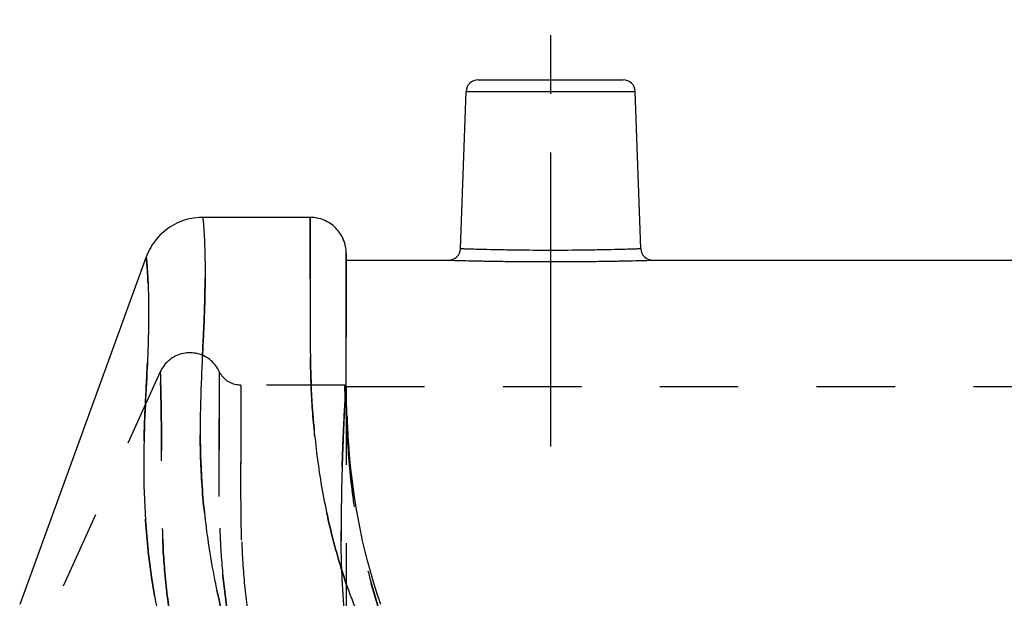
# Model space of a CAD drawing. Header units: millimetres. Extents: x 287 to 713, y 259 to 741.
# Tile 3 of 15: x 291 to 373, y 542 to 590. Entities that reach past the tile are written whole.
import ezdxf

# ---------------------------------------------------------------- set-up
doc = ezdxf.new("R2010")
doc.units = ezdxf.units.MM
doc.header["$LTSCALE"] = 65.185185
doc.linetypes.add('CENTER', pattern=[0.6, 0.375, -0.075, 0.075, -0.075])
doc.linetypes.add('HIDDEN', pattern=[0.2, 0.1, -0.1])
doc.layers.add('KOERPER', color=7, linetype='CONTINUOUS')
doc.layers.add('KONST.EL_MIT_GEO', color=7, linetype='CONTINUOUS')

msp = doc.modelspace()

# ---------------------------------------------------------------- linework, layer by layer
at = {"layer": 'KOERPER', "color": 2, "linetype": 'CENTER'}
msp.add_line((335, 554.75), (335, 590.25), dxfattribs=at)
at = {"layer": 'KOERPER', "color": 7, "linetype": 'Continuous'}
for p, q in [((327.51, 571.215), (327.966, 584.285)), ((342.49, 571.215), (342.034, 584.285)), ((318, 570.25), (326.51, 570.25)), ((343.489, 570.25), (377.5, 570.25))]:
    msp.add_line(p, q, dxfattribs=at)
at = {"layer": 'KOERPER', "color": 8, "linetype": 'HIDDEN'}
msp.add_line((318, 559.75), (402.562, 559.75), dxfattribs=at)
at = {"layer": 'KONST.EL_MIT_GEO', "color": 7, "linetype": 'Continuous'}
for p, q in [((328.966, 585.25), (341.034, 585.25)), ((327.966, 584.285), (342.034, 584.285)), ((342.49, 571.215), (342.034, 584.285)), ((317.996, 569.095), (318, 570.81)), ((318, 570.81), (317.998, 570.363)), ((301.374, 570.52), (290.855, 541.618)), ((317.997, 569.836), (317.999, 570.172)), ((317.999, 570.172), (318, 570.25)), ((317.994, 565.297), (317.996, 569.095)), ((318.001, 561.396), (317.994, 565.297)), ((318.011, 559.949), (318.001, 561.396))]:
    msp.add_line(p, q, dxfattribs=at)
at = {"layer": 'KONST.EL_MIT_GEO', "color": 8, "linetype": 'HIDDEN'}
for p, q in [((317.999, 570.644), (318, 570.697)), ((317.999, 570.498), (317.999, 570.644)), ((318, 570.781), (318, 570.808)), ((318, 570.697), (318, 570.781)), ((317.994, 569.268), (317.997, 569.836)), ((317.996, 569.278), (317.997, 569.839)), ((317.997, 569.835), (317.996, 569.728)), ((317.999, 570.151), (317.997, 569.866)), ((317.997, 569.839), (317.998, 570.035)), ((317.997, 569.866), (317.997, 569.835)), ((317.998, 570.363), (317.999, 570.397)), ((317.998, 570.323), (317.998, 570.357)), ((317.998, 570.26), (317.998, 570.323)), ((317.998, 570.189), (317.998, 570.26)), ((317.998, 570.035), (317.998, 570.189)), ((317.999, 570.397), (317.999, 570.498)), ((318, 570.25), (317.999, 570.164)), ((317.999, 570.164), (317.999, 570.151)), ((317.996, 569.728), (317.994, 569.268)), ((302.54, 560.963), (292.155, 538.002)), ((317.9, 559.85), (309.253, 559.85)), ((317.9, 559.85), (318, 559.75)), ((317.9, 559.85), (317.923, 558.796)), ((317.923, 558.796), (317.9, 559.85)), ((318, 559.75), (318, 533.816)), ((317.923, 558.79), (317.923, 558.796)), ((318.09, 556.913), (318.09, 556.917)), ((318.129, 556.126), (318.129, 556.13)), ((318.177, 555.329), (318.177, 555.333)), ((318.236, 554.523), (318.236, 554.527)), ((317.663, 553.085), (317.674, 553.438)), ((317.673, 553.428), (317.663, 553.082)), ((317.665, 553.124), (317.674, 553.428)), ((318.307, 553.708), (318.306, 553.712)), ((317.663, 553.082), (317.665, 553.124)), ((318.389, 552.884), (318.389, 552.889)), ((318.484, 552.053), (318.484, 552.058)), ((318.594, 551.213), (318.593, 551.219)), ((318.717, 550.367), (318.716, 550.372)), ((318.856, 549.513), (318.855, 549.519)), ((319.011, 548.652), (319.009, 548.658)), ((319.182, 547.784), (319.18, 547.79)), ((319.369, 546.911), (319.368, 546.918)), ((319.575, 546.033), (319.573, 546.039)), ((319.798, 545.15), (319.796, 545.157)), ((320.04, 544.265), (320.038, 544.272)), ((320.3, 543.378), (320.298, 543.385)), ((320.579, 542.489), (320.577, 542.497))]:
    msp.add_line(p, q, dxfattribs=at)
at = {"layer": 'KONST.EL_MIT_GEO', "color": 7, "linetype": 'Continuous'}
for points in [[(306.073, 573.81), (305.982, 573.809), (305.77, 573.801), (305.555, 573.783), (305.345, 573.756), (305.141, 573.722), (304.936, 573.679), (304.729, 573.626), (304.523, 573.564), (304.319, 573.492), (304.117, 573.412), (303.919, 573.322), (303.725, 573.224), (303.534, 573.118), (303.35, 573.003), (303.17, 572.881), (302.996, 572.751), (302.828, 572.614), (302.667, 572.471), (302.513, 572.321), (302.365, 572.165), (302.225, 572.003), (302.093, 571.837), (301.97, 571.666), (301.853, 571.491), (301.745, 571.312), (301.645, 571.13), (301.552, 570.945), (301.467, 570.756), (301.391, 570.566), (301.374, 570.52)], [(318, 570.81), (317.997, 570.946), (317.986, 571.092), (317.969, 571.238), (317.944, 571.383), (317.913, 571.526), (317.874, 571.668), (317.829, 571.808), (317.777, 571.945), (317.718, 572.079), (317.653, 572.211), (317.58, 572.339), (317.502, 572.464), (317.418, 572.584), (317.328, 572.701), (317.232, 572.814), (317.131, 572.921), (317.025, 573.024), (316.913, 573.121), (316.797, 573.212), (316.676, 573.298), (316.551, 573.377), (316.422, 573.451), (316.29, 573.518), (316.155, 573.578), (316.018, 573.632), (315.879, 573.679), (315.737, 573.718), (315.595, 573.75), (315.452, 573.776), (315.307, 573.794), (315.161, 573.806), (315.016, 573.81), (306.073, 573.81)], [(318.038, 558.454), (318.022, 559.208), (318.011, 559.949)], [(320.878, 541.601), (320.579, 542.489), (320.3, 543.378), (320.04, 544.265), (319.798, 545.15), (319.575, 546.033), (319.369, 546.911), (319.182, 547.784), (319.011, 548.652), (318.856, 549.513), (318.717, 550.367), (318.594, 551.213), (318.484, 552.053), (318.389, 552.884), (318.307, 553.708), (318.236, 554.523), (318.177, 555.329), (318.129, 556.126), (318.09, 556.913), (318.06, 557.689), (318.038, 558.454)]]:
    msp.add_lwpolyline(points, dxfattribs=at)
at = {"layer": 'KONST.EL_MIT_GEO', "color": 8, "linetype": 'HIDDEN'}
for points in [[(307.397, 561.092), (307.327, 561.219), (307.25, 561.342), (307.167, 561.461), (307.077, 561.575), (306.981, 561.684), (306.88, 561.788), (306.773, 561.886), (306.661, 561.979), (306.544, 562.065), (306.423, 562.145), (306.298, 562.218), (306.169, 562.284), (306.036, 562.343), (305.901, 562.395), (305.763, 562.44), (305.623, 562.477), (305.481, 562.507), (305.337, 562.529), (305.193, 562.543), (305.048, 562.55), (304.903, 562.548), (304.758, 562.539), (304.614, 562.522), (304.47, 562.498), (304.329, 562.465), (304.189, 562.425), (304.052, 562.378), (303.918, 562.324), (303.786, 562.262), (303.659, 562.193), (303.535, 562.118), (303.415, 562.036), (303.3, 561.948), (303.19, 561.853), (303.085, 561.753), (302.985, 561.648), (302.892, 561.537), (302.804, 561.421), (302.723, 561.301), (302.649, 561.177), (302.581, 561.049), (302.54, 560.963)], [(309.253, 559.85), (309.208, 559.85), (309.088, 559.857), (308.969, 559.87), (308.852, 559.891), (308.735, 559.918), (308.621, 559.952), (308.509, 559.994), (308.399, 560.041), (308.293, 560.096), (308.19, 560.156), (308.09, 560.223), (307.995, 560.295), (307.905, 560.373), (307.819, 560.456), (307.738, 560.544), (307.663, 560.637), (307.593, 560.734), (307.53, 560.835), (307.472, 560.94), (307.397, 561.092)]]:
    msp.add_lwpolyline(points, dxfattribs=at)
at = {"layer": 'KONST.EL_MIT_GEO', "color": 7, "linetype": 'Continuous'}
for centre, start, end in [((328.966, 584.25), 90, 178), ((341.034, 584.25), 2, 90), ((326.51, 571.25), 269.99962, 358.00001), ((343.489, 571.25), 181.99999, 270.00038)]:
    msp.add_arc(centre, 1, start, end, dxfattribs=at)
at = {"layer": 'KONST.EL_MIT_GEO', "color": 8, "linetype": 'HIDDEN'}
for points, knots in [([(500, 496.256), (496.066, 496.256), (488.179, 496.282), (476.343, 496.337), (464.513, 496.336), (452.712, 496.231), (440.922, 496.075), (429.094, 495.912), (417.165, 495.787), (405.118, 495.756), (393.056, 495.842), (383.088, 496.009), (375.311, 496.218), (369.724, 496.419), (364.321, 496.674), (357.414, 497.168), (350.685, 498.119), (344.294, 499.893), (339.831, 501.632), (335.697, 503.741), (330.698, 506.889), (325.206, 511.366), (319.659, 517.265), (315.191, 523.362), (311.748, 529.465), (309.244, 535.436), (307.532, 541.163), (306.473, 546.577), (305.945, 551.614), (305.822, 556.214), (305.935, 560.322), (306.136, 563.899), (306.242, 566.537), (306.27, 568.361), (306.272, 569.513), (306.259, 570.523), (306.235, 571.394), (306.203, 572.125), (306.173, 572.649), (306.148, 573.001), (306.132, 573.214), (306.116, 573.394), (306.102, 573.54), (306.092, 573.642), (306.085, 573.706), (306.081, 573.743), (306.078, 573.771), (306.074, 573.792), (306.076, 573.801), (306.072, 573.81), (306.073, 573.81)], [0, 0, 0, 0, 0.047942, 0.096102, 0.144218, 0.192097, 0.239907, 0.287886, 0.336247, 0.385262, 0.434681, 0.483234, 0.506737, 0.529472, 0.551359, 0.572637, 0.613862, 0.633866, 0.653341, 0.672127, 0.690321, 0.725249, 0.758116, 0.788747, 0.817134, 0.843299, 0.867481, 0.889844, 0.910417, 0.929128, 0.945869, 0.960483, 0.972775, 0.978035, 0.982712, 0.986814, 0.990348, 0.993321, 0.99574, 0.996744, 0.997612, 0.998344, 0.998942, 0.999406, 0.999588, 0.999736, 0.999852, 0.999934, 0.999984, 1, 1, 1, 1]), ([(500, 510.252), (495.97, 510.252), (488.008, 510.245), (476.194, 510.246), (464.592, 510.294), (449.138, 510.445), (433.453, 510.599), (419.469, 510.549), (411.119, 510.438), (402.576, 510.263), (392.137, 510.008), (382.024, 509.857), (374.528, 509.914), (368.373, 510.092), (363.02, 510.47), (358.481, 511.115), (355.802, 511.606), (353.306, 512.149), (349.666, 513.105), (344.706, 514.968), (338.702, 518.094), (332.998, 522.05), (328.778, 525.875), (325.839, 529.161), (323.301, 532.462), (320.702, 536.717), (318.398, 541.941), (316.815, 547.043), (315.814, 551.883), (315.267, 556.352), (315.039, 560.379), (314.998, 563.914), (314.995, 566.532), (314.992, 568.349), (314.992, 569.499), (314.992, 570.51), (314.993, 571.381), (314.995, 572.115), (314.996, 572.641), (314.997, 572.994), (314.998, 573.209), (314.998, 573.39), (314.999, 573.538), (314.999, 573.64), (315, 573.705), (314.999, 573.742), (315, 573.77), (314.999, 573.792), (315.002, 573.801), (314.999, 573.81), (315, 573.81)], [0, 0, 0, 0, 0.053323, 0.105363, 0.156331, 0.206853, 0.309873, 0.363896, 0.391889, 0.42038, 0.476965, 0.530069, 0.554206, 0.576151, 0.611554, 0.625132, 0.6368, 0.647587, 0.658931, 0.686579, 0.717482, 0.748285, 0.778177, 0.792607, 0.806582, 0.833236, 0.858351, 0.881946, 0.903794, 0.923656, 0.941479, 0.957143, 0.970423, 0.97612, 0.981192, 0.985647, 0.989489, 0.992724, 0.995358, 0.996452, 0.997397, 0.998195, 0.998847, 0.999352, 0.999551, 0.999713, 0.999838, 0.999928, 0.999982, 1, 1, 1, 1]), ([(500, 492.948), (496.082, 492.948), (488.209, 492.971), (476.37, 493.021), (464.501, 493.028), (452.653, 492.954), (440.835, 492.836), (429.013, 492.707), (417.141, 492.6), (405.186, 492.558), (393.204, 492.607), (381.362, 492.751), (371.689, 492.985), (364.163, 493.296), (356.864, 493.777), (349.656, 494.756), (342.734, 496.594), (337.872, 498.389), (333.379, 500.535), (327.991, 503.689), (322.058, 508.139), (316.03, 514.015), (311.158, 520.099), (307.423, 526.212), (304.736, 532.206), (302.92, 537.955), (301.811, 543.388), (301.26, 548.438), (301.126, 553.043), (301.235, 557.149), (301.437, 560.713), (301.543, 563.335), (301.572, 565.144), (301.574, 566.284), (301.56, 567.283), (301.536, 568.142), (301.505, 568.864), (301.474, 569.38), (301.45, 569.726), (301.433, 569.935), (301.418, 570.112), (301.404, 570.256), (301.392, 570.367), (301.385, 570.44), (301.379, 570.482), (301.378, 570.503), (301.373, 570.515), (301.374, 570.52)], [0, 0, 0, 0, 0.047025, 0.094511, 0.142111, 0.189493, 0.236723, 0.283978, 0.331403, 0.379229, 0.427483, 0.475232, 0.521382, 0.543625, 0.565627, 0.609201, 0.630637, 0.651477, 0.671325, 0.690322, 0.726353, 0.760017, 0.791124, 0.819666, 0.84577, 0.869775, 0.891896, 0.912214, 0.930671, 0.94716, 0.961505, 0.973522, 0.978655, 0.983214, 0.987207, 0.990644, 0.993532, 0.995878, 0.996851, 0.997691, 0.9984, 0.998978, 0.999426, 0.999746, 0.999857, 0.999937, 1, 1, 1, 1]), ([(317.998, 570.357), (317.995, 569.271), (317.992, 567.24), (317.993, 564.634), (317.997, 562.471), (318, 560.548), (318.023, 558.435), (318.131, 555.265), (318.498, 550.885), (319.502, 545.219), (320.646, 541.326), (321.379, 539.337)], [0, 0, 0, 0, 0.103802, 0.194107, 0.249037, 0.310449, 0.377863, 0.450971, 0.613487, 0.79746, 1, 1, 1, 1]), ([(317.994, 569.268), (317.986, 568.062), (317.977, 565.922), (317.972, 563.235), (317.972, 561.151), (317.976, 558.636), (318.062, 555.086), (318.492, 550.342), (319.497, 544.971), (320.648, 541.262), (321.38, 539.335)], [0, 0, 0, 0, 0.119334, 0.211633, 0.265855, 0.325419, 0.460483, 0.617005, 0.79608, 1, 1, 1, 1]), ([(318.024, 558.807), (318.001, 559.992), (317.997, 562.157), (317.992, 565.647), (317.993, 567.952), (317.996, 569.278)], [0, 0, 0, 0, 0.339697, 0.620077, 1, 1, 1, 1]), ([(302.54, 560.963), (302.538, 560.958), (302.544, 560.937), (302.541, 560.891), (302.547, 560.814), (302.549, 560.706), (302.554, 560.566), (302.562, 560.316), (302.573, 559.924), (302.588, 559.355), (302.603, 558.655), (302.618, 557.822), (302.632, 556.853), (302.645, 555.748), (302.659, 553.996), (302.661, 551.458), (302.677, 548.02), (302.885, 544.092), (303.438, 539.739), (304.526, 535.026), (306.225, 529.995), (308.128, 525.653), (309.963, 522.035), (311.537, 519.189), (313.28, 516.275), (315.859, 512.248), (318.862, 508.292), (322.015, 505.17), (324.035, 503.483), (326.232, 501.867), (329.226, 500.046), (333.081, 498.158), (337.153, 496.516), (341.369, 495.098), (345.681, 493.871), (350.099, 492.83), (354.666, 491.98), (361.178, 491.063), (369.952, 490.347), (381.127, 489.98), (392.952, 489.894), (403.051, 489.954), (411.185, 490.018), (419.223, 490.066), (429.159, 490.096), (440.99, 490.1), (452.754, 490.088), (464.523, 490.077), (480.274, 490.091), (492.107, 490.115), (500, 490.115)], [0, 0, 0, 0, 0.000063, 0.000253, 0.000571, 0.001018, 0.001595, 0.002303, 0.004115, 0.006463, 0.009353, 0.012795, 0.016794, 0.021359, 0.026495, 0.038515, 0.052806, 0.069115, 0.087234, 0.107123, 0.128961, 0.152954, 0.165803, 0.179236, 0.193261, 0.207873, 0.238527, 0.254549, 0.262761, 0.271127, 0.288332, 0.306105, 0.32429, 0.342703, 0.361212, 0.379844, 0.398936, 0.418774, 0.461324, 0.507962, 0.557333, 0.60789, 0.633137, 0.658147, 0.707522, 0.756291, 0.804783, 0.85333, 0.902171, 1, 1, 1, 1]), ([(500, 490.054), (492.107, 490.054), (476.357, 490.063), (456.694, 490.1), (440.989, 490.116), (429.159, 490.106), (417.186, 490.063), (405.069, 489.965), (392.952, 489.89), (381.126, 489.978), (369.952, 490.347), (361.178, 491.064), (354.666, 491.981), (350.099, 492.83), (345.681, 493.871), (341.369, 495.098), (337.153, 496.516), (333.082, 498.158), (329.226, 500.046), (326.231, 501.867), (324.035, 503.483), (322.015, 505.17), (318.862, 508.292), (315.859, 512.248), (313.28, 516.275), (311.537, 519.189), (309.963, 522.035), (308.128, 525.653), (306.225, 529.995), (304.526, 535.026), (303.438, 539.739), (302.885, 544.092), (302.677, 548.02), (302.662, 550.997), (302.661, 553.12), (302.655, 554.504), (302.645, 555.748), (302.632, 556.853), (302.618, 557.822), (302.603, 558.655), (302.588, 559.355), (302.573, 559.924), (302.562, 560.317), (302.554, 560.566), (302.55, 560.708), (302.545, 560.81), (302.544, 560.9), (302.538, 560.923), (302.542, 560.967), (302.54, 560.963)], [0, 0, 0, 0, 0.09783, 0.195219, 0.243711, 0.29248, 0.341854, 0.39211, 0.442668, 0.492039, 0.538677, 0.581227, 0.601065, 0.620157, 0.638789, 0.657297, 0.67571, 0.693895, 0.711668, 0.728873, 0.737239, 0.745452, 0.761474, 0.792127, 0.806739, 0.820764, 0.834197, 0.847047, 0.871039, 0.892878, 0.912766, 0.930886, 0.947194, 0.961485, 0.967788, 0.973505, 0.978641, 0.983206, 0.987205, 0.990647, 0.993537, 0.995885, 0.997697, 0.998405, 0.998982, 0.999429, 0.999747, 0.999937, 1, 1, 1, 1]), ([(307.443, 560.999), (307.442, 561.015), (307.445, 560.873), (307.443, 560.803), (307.444, 560.521), (307.444, 560.035), (307.446, 559.138), (307.446, 557.809), (307.446, 556.087), (307.449, 553.989), (307.436, 551.51), (307.452, 548.655), (307.589, 545.434), (307.956, 541.859), (308.677, 537.95), (309.842, 533.728), (311.467, 529.196), (313.173, 525.25), (314.772, 521.934), (316.124, 519.306), (317.601, 516.593), (318.651, 514.769), (319.211, 513.851)], [0, 0, 0, 0, 0.000973, 0.00389, 0.008747, 0.015536, 0.034885, 0.061915, 0.096616, 0.138997, 0.189105, 0.246831, 0.311952, 0.38439, 0.464379, 0.552504, 0.649443, 0.75586, 0.812851, 0.872488, 0.934855, 1, 1, 1, 1]), ([(319.212, 513.852), (318.651, 514.769), (317.598, 516.592), (316.125, 519.308), (314.771, 521.934), (313.174, 525.25), (311.466, 529.196), (309.843, 533.729), (308.675, 537.95), (307.958, 541.86), (307.587, 545.434), (307.451, 548.656), (307.44, 551.511), (307.446, 554.562), (307.446, 557.107), (307.446, 559.145), (307.443, 560.167), (307.446, 560.743), (307.443, 560.999)], [0, 0, 0, 0, 0.065145, 0.127516, 0.187153, 0.244145, 0.350567, 0.447506, 0.535633, 0.615624, 0.68806, 0.753185, 0.810916, 0.861007, 0.938096, 0.965123, 0.984471, 1, 1, 1, 1]), ([(309.253, 559.85), (309.254, 559.85), (309.251, 559.842), (309.254, 559.834), (309.253, 559.815), (309.253, 559.791), (309.253, 559.759), (309.253, 559.703), (309.252, 559.614), (309.252, 559.487), (309.252, 559.332), (309.251, 559.149), (309.251, 558.849), (309.25, 558.404), (309.249, 557.786), (309.249, 557.058), (309.248, 556.218), (309.249, 555.267), (309.25, 554.205), (309.252, 553.032), (309.252, 551.246), (309.251, 548.739), (309.348, 545.405), (309.667, 541.648), (310.355, 537.486), (311.539, 532.946), (313.274, 528.042), (315.171, 523.77), (316.987, 520.179), (318.537, 517.325), (320.232, 514.369), (322.125, 511.333), (324.376, 508.303), (326.635, 505.907), (328.742, 504.11), (330.529, 502.817), (332.482, 501.609), (335.321, 500.078), (339.158, 498.375), (344.036, 496.645), (349.148, 495.198), (356.233, 493.653), (363.522, 492.729), (370.909, 492.232), (378.379, 491.934), (387.732, 491.819), (398.957, 491.88), (410.18, 492.012), (421.406, 492.081), (436.376, 492.086), (451.346, 492.012), (466.316, 491.958), (481.287, 491.947), (492.515, 491.966), (500, 491.966)], [0, 0, 0, 0, 0.000015, 0.00006, 0.000136, 0.000241, 0.000377, 0.000543, 0.000965, 0.001507, 0.002169, 0.00295, 0.00385, 0.006008, 0.008641, 0.011748, 0.015329, 0.019383, 0.02391, 0.028911, 0.034387, 0.046761, 0.060985, 0.077034, 0.094953, 0.114878, 0.136973, 0.161425, 0.174604, 0.188447, 0.202971, 0.218187, 0.234181, 0.251181, 0.260177, 0.26957, 0.279369, 0.289537, 0.310801, 0.33299, 0.355705, 0.378717, 0.425686, 0.449513, 0.473423, 0.521295, 0.569154, 0.617007, 0.664876, 0.712751, 0.808498, 0.856372, 0.904248, 1, 1, 1, 1]), ([(500, 491.965), (492.515, 491.965), (481.286, 491.946), (466.316, 491.958), (451.345, 492.012), (436.375, 492.087), (421.405, 492.081), (410.18, 492.011), (398.956, 491.88), (387.731, 491.819), (378.377, 491.934), (370.908, 492.233), (363.521, 492.729), (356.231, 493.653), (349.147, 495.198), (344.034, 496.645), (339.156, 498.375), (335.319, 500.079), (332.481, 501.61), (330.527, 502.818), (328.74, 504.111), (326.634, 505.909), (324.374, 508.304), (322.125, 511.335), (320.229, 514.369), (318.538, 517.327), (316.985, 520.18), (315.17, 523.772), (313.273, 528.043), (311.539, 532.948), (310.353, 537.488), (309.669, 541.65), (309.345, 545.406), (309.255, 548.74), (309.25, 551.638), (309.25, 554.095), (309.249, 555.865), (309.249, 557.058), (309.249, 557.787), (309.25, 558.404), (309.251, 558.91), (309.251, 559.262), (309.252, 559.487), (309.252, 559.614), (309.253, 559.713), (309.252, 559.784), (309.255, 559.826), (309.252, 559.845), (309.253, 559.85)], [0, 0, 0, 0, 0.095754, 0.143629, 0.191502, 0.287251, 0.335127, 0.382996, 0.430849, 0.47871, 0.526582, 0.550492, 0.574319, 0.62129, 0.644303, 0.667019, 0.689208, 0.710472, 0.72064, 0.730438, 0.739831, 0.748827, 0.765826, 0.781821, 0.797037, 0.81156, 0.825404, 0.838582, 0.863035, 0.885129, 0.905053, 0.922973, 0.939021, 0.953246, 0.965617, 0.976094, 0.984675, 0.988255, 0.991362, 0.993994, 0.996152, 0.997833, 0.998494, 0.999036, 0.999457, 0.999759, 0.999939, 1, 1, 1, 1]), ([(317.923, 558.796), (317.902, 558.471), (317.787, 556.568), (317.711, 554.662), (317.663, 553.082)], [0, 0, 0, 0, 0.17083, 1, 1, 1, 1]), ([(317.923, 558.796), (317.875, 558.103), (317.773, 556.315), (317.707, 554.525), (317.674, 553.428)], [0, 0, 0, 0, 0.387599, 1, 1, 1, 1]), ([(317.674, 553.438), (317.692, 554.019), (317.757, 555.805), (317.845, 557.589), (317.923, 558.79)], [0, 0, 0, 0, 0.325923, 1, 1, 1, 1]), ([(317.674, 553.428), (317.622, 551.7), (317.558, 548.89), (317.62, 544.829), (317.743, 542.499), (317.831, 541.252)], [0, 0, 0, 0, 0.425673, 0.692148, 1, 1, 1, 1]), ([(317.831, 541.252), (317.739, 542.4), (317.613, 544.592), (317.557, 547.718), (317.593, 550.512), (317.638, 552.263), (317.663, 553.082)], [0, 0, 0, 0, 0.292001, 0.556059, 0.792399, 1, 1, 1, 1])]:
    msp.add_open_spline(points, degree=3, knots=knots, dxfattribs=at)
at = {"layer": 'KONST.EL_MIT_GEO', "color": 7, "linetype": 'Continuous'}
for points, knots in [([(306.073, 573.81), (306.074, 573.81), (306.072, 573.801), (306.076, 573.792), (306.077, 573.771), (306.081, 573.743), (306.085, 573.706), (306.092, 573.642), (306.102, 573.54), (306.116, 573.394), (306.132, 573.214), (306.148, 573.001), (306.173, 572.649), (306.203, 572.125), (306.235, 571.394), (306.259, 570.523), (306.272, 569.513), (306.27, 568.361), (306.25, 567.065), (306.207, 565.625), (306.136, 564.041), (306.045, 562.316), (305.92, 559.745), (305.821, 556.214), (305.945, 551.614), (306.473, 546.577), (307.532, 541.163), (309.244, 535.436), (311.749, 529.465), (315.191, 523.362), (319.659, 517.265), (325.206, 511.366), (330.698, 506.89), (335.698, 503.742), (339.831, 501.632), (344.294, 499.892), (350.685, 498.118), (357.414, 497.165), (364.321, 496.672), (369.724, 496.42), (375.311, 496.222), (383.087, 496.019), (393.055, 495.857), (405.118, 495.769), (417.165, 495.778), (429.093, 495.865), (440.922, 495.999), (456.66, 496.207), (476.347, 496.452), (492.113, 496.535), (500, 496.535)], [0, 0, 0, 0, 0.000016, 0.000066, 0.000148, 0.000264, 0.000412, 0.000594, 0.001058, 0.001656, 0.002388, 0.003256, 0.00426, 0.006679, 0.009652, 0.013186, 0.017288, 0.021965, 0.027225, 0.033073, 0.039517, 0.046545, 0.054131, 0.070873, 0.089583, 0.110156, 0.132519, 0.156701, 0.182865, 0.211253, 0.241884, 0.27475, 0.309678, 0.327872, 0.346658, 0.366133, 0.386137, 0.427363, 0.448641, 0.470528, 0.493261, 0.516763, 0.565314, 0.614735, 0.663751, 0.712107, 0.760084, 0.807897, 0.903891, 1, 1, 1, 1]), ([(315, 573.81), (315.001, 573.81), (314.998, 573.801), (315.001, 573.792), (314.999, 573.77), (315, 573.742), (314.999, 573.705), (314.999, 573.64), (314.999, 573.538), (314.998, 573.39), (314.998, 573.209), (314.997, 572.994), (314.996, 572.641), (314.995, 572.115), (314.993, 571.381), (314.992, 570.51), (314.992, 569.499), (314.992, 568.349), (314.994, 567.057), (314.998, 565.623), (315.002, 564.049), (315.015, 562.34), (315.072, 559.809), (315.266, 556.352), (315.814, 551.883), (316.815, 547.043), (318.398, 541.941), (320.702, 536.717), (323.301, 532.462), (325.839, 529.161), (328.778, 525.875), (332.998, 522.05), (338.702, 518.094), (344.706, 514.968), (349.666, 513.105), (353.306, 512.149), (355.802, 511.606), (358.481, 511.116), (363.02, 510.47), (368.373, 510.092), (374.528, 509.914), (382.024, 509.855), (392.137, 510.005), (402.576, 510.261), (411.119, 510.437), (419.469, 510.551), (433.453, 510.608), (449.138, 510.459), (464.592, 510.298), (476.194, 510.231), (488.008, 510.209), (495.97, 510.209), (500, 510.209)], [0, 0, 0, 0, 0.000018, 0.000072, 0.000162, 0.000287, 0.000449, 0.000648, 0.001153, 0.001805, 0.002603, 0.003548, 0.004642, 0.007276, 0.010511, 0.014353, 0.018808, 0.02388, 0.029577, 0.035903, 0.042857, 0.050408, 0.058521, 0.076345, 0.096206, 0.118054, 0.141649, 0.166764, 0.193418, 0.207393, 0.221823, 0.251715, 0.282518, 0.313422, 0.341069, 0.352412, 0.363198, 0.374867, 0.388446, 0.423849, 0.445794, 0.46993, 0.523034, 0.57962, 0.60811, 0.636104, 0.690125, 0.793145, 0.843669, 0.894635, 0.946673, 1, 1, 1, 1]), ([(327.51, 571.215), (327.522, 571.214), (327.57, 571.215), (327.677, 571.209), (327.855, 571.204), (328.228, 571.192), (328.851, 571.174), (329.771, 571.151), (330.891, 571.128), (332.657, 571.1), (335, 571.085), (337.343, 571.1), (339.109, 571.128), (340.229, 571.151), (341.149, 571.174), (341.772, 571.192), (342.145, 571.204), (342.323, 571.209), (342.43, 571.215), (342.478, 571.214), (342.49, 571.215)], [0, 0, 0, 0, 0.002408, 0.009606, 0.021527, 0.038056, 0.084255, 0.146427, 0.222189, 0.308633, 0.5, 0.691367, 0.777811, 0.853573, 0.915745, 0.961944, 0.978472, 0.990393, 0.997592, 1, 1, 1, 1]), ([(301.374, 570.52), (301.376, 570.525), (301.376, 570.479), (301.384, 570.456), (301.392, 570.363), (301.404, 570.257), (301.418, 570.111), (301.44, 569.855), (301.47, 569.45), (301.505, 568.864), (301.536, 568.142), (301.56, 567.283), (301.579, 565.856), (301.558, 563.715), (301.437, 560.713), (301.235, 557.149), (301.126, 553.043), (301.26, 548.438), (301.811, 543.388), (302.92, 537.955), (304.736, 532.206), (307.423, 526.212), (311.158, 520.099), (316.03, 514.015), (322.058, 508.139), (327.991, 503.69), (333.379, 500.536), (337.872, 498.389), (342.734, 496.593), (349.656, 494.755), (356.864, 493.775), (364.163, 493.295), (371.688, 492.986), (381.361, 492.759), (393.203, 492.62), (405.186, 492.569), (417.141, 492.592), (429.013, 492.668), (440.834, 492.773), (456.618, 492.929), (476.339, 493.113), (492.126, 493.181), (500, 493.181)], [0, 0, 0, 0, 0.000063, 0.000254, 0.000574, 0.001022, 0.0016, 0.002309, 0.004122, 0.006468, 0.009356, 0.012792, 0.016786, 0.026477, 0.038495, 0.05284, 0.069328, 0.087786, 0.108104, 0.130225, 0.15423, 0.180333, 0.208876, 0.239983, 0.273647, 0.309678, 0.328674, 0.348522, 0.369363, 0.390799, 0.434373, 0.456375, 0.478618, 0.524766, 0.572513, 0.620769, 0.668596, 0.716018, 0.763271, 0.810503, 0.905484, 1, 1, 1, 1]), ([(326.51, 570.25), (326.524, 570.251), (326.579, 570.246), (326.701, 570.246), (326.903, 570.238), (327.184, 570.231), (327.539, 570.222), (328.154, 570.207), (329.078, 570.186), (330.348, 570.163), (332.348, 570.135), (334.47, 570.124), (336.633, 570.13), (338.204, 570.143), (339.652, 570.163), (340.922, 570.186), (341.846, 570.207), (342.461, 570.222), (342.816, 570.231), (343.097, 570.238), (343.299, 570.246), (343.421, 570.246), (343.476, 570.251), (343.489, 570.25)], [0, 0, 0, 0, 0.002416, 0.009638, 0.021596, 0.038171, 0.0592, 0.084474, 0.14673, 0.222519, 0.308914, 0.5, 0.597399, 0.691086, 0.777481, 0.85327, 0.915526, 0.9408, 0.961829, 0.978403, 0.990362, 0.997584, 1, 1, 1, 1])]:
    msp.add_open_spline(points, degree=3, knots=knots, dxfattribs=at)

doc.saveas('drawing.dxf')
